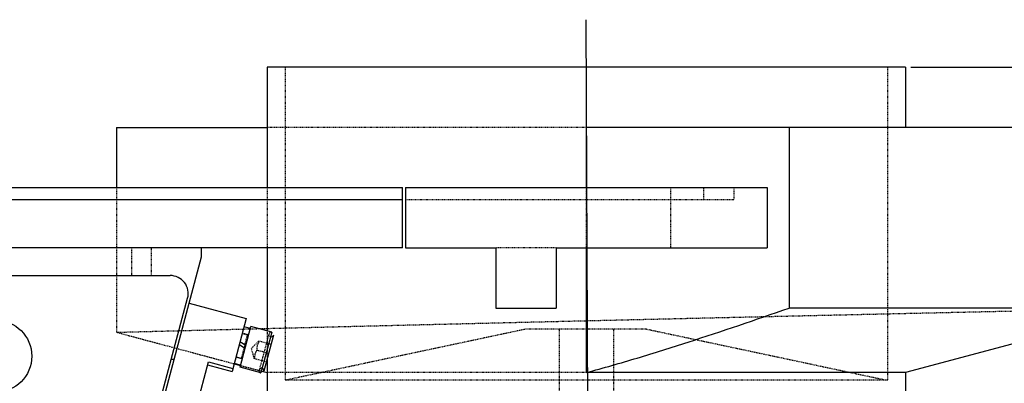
# Model space of a CAD drawing. Header units: millimetres. Extents: x -24622 to 57, y -1603 to 1112.
# Tile 175 of 219: x -627 to -464, y 694 to 754. Entities that reach past the tile are written whole.
import ezdxf
from ezdxf.lldxf.tags import DXFTag

# ---------------------------------------------------------------- set-up
doc = ezdxf.new("R2010")
doc.units = ezdxf.units.MM
doc.linetypes.add('HIDDEN', pattern=[0.2, 0.1, -0.1])
doc.layers.add('02___PRT_ALL_AXES', color=7, linetype='Continuous')
doc.layers.add('DEFAULT_2', color=8, linetype='HIDDEN')
tags = doc.linetypes.add('CENTER', pattern=[2, 1.25, -0.25, 0.25, -0.25]).pattern_tags.tags
tags[10:11] = [DXFTag(74, 4), DXFTag(75, 0), DXFTag(340, '0'), DXFTag(46, 1.0), DXFTag(50, 0.0), DXFTag(44, 0.0), DXFTag(45, 0.0)]
tags[8:9] = [DXFTag(74, 4), DXFTag(75, 0), DXFTag(340, '0'), DXFTag(46, 1.0), DXFTag(50, 0.0), DXFTag(44, 0.0), DXFTag(45, 0.0)]
tags[6:7] = [DXFTag(74, 4), DXFTag(75, 0), DXFTag(340, '0'), DXFTag(46, 1.0), DXFTag(50, 0.0), DXFTag(44, 0.0), DXFTag(45, 0.0)]
tags[4:5] = [DXFTag(74, 4), DXFTag(75, 0), DXFTag(340, '0'), DXFTag(46, 1.0), DXFTag(50, 0.0), DXFTag(44, 0.0), DXFTag(45, 0.0)]
doc.dimstyles.new('7', dxfattribs={"dimtxt": 7, "dimasz": 4.5, "dimexe": 0.7, "dimexo": 0.9, "dimgap": 1.8, "dimtad": 0, "dimtxsty": 'Standard', "dimblk": 'OPEN30', "dimcen": 0, "dimclrd": 5, "dimclre": 3, "dimclrt": 256, "dimadec": 0, "dimazin": 2, "dimtm": 1e-09, "dimtfac": 0.6, "dimtofl": 0, "dimtmove": 0, "dimatfit": 3, "dimldrblk": 'OPEN30', "dimfxl": 1, "dimtolj": 1, "dimarcsym": 0})

# ---------------------------------------------------------------- blocks, each defined once
blk = doc.blocks.new('_Open30')
at = {"color": 0, "linetype": 'ByBlock', "lineweight": -2}
for p, q in [((-1, 0.268), (0, 0)), ((0, 0), (-1, -0.268)), ((0, 0), (-1, 0))]:
    blk.add_line(p, q, dxfattribs=at)
blk = doc.blocks.new('*D121')
at = {"color": 3, "linetype": 'ByBlock', "lineweight": -2}
for p, q in [((-479.37, 746.12), (-393.33, 746.12)), ((-437.87, 586.12), (-393.33, 586.12))]:
    blk.add_line(p, q, dxfattribs=at)
at = {"color": 5, "linetype": 'ByBlock', "lineweight": -2}
for p, q in [((-394.03, 741.62), (-394.03, 686)), ((-394.03, 590.62), (-394.03, 646.24))]:
    blk.add_line(p, q, dxfattribs=at)
at = {"layer": 'Defpoints', "color": 0, "linetype": 'ByBlock'}
for p in [(-480.27, 746.12), (-394.03, 746.12), (-438.77, 586.12)]:
    blk.add_point(p, dxfattribs=at)
at = {"color": 5, "linetype": 'ByBlock', "lineweight": -2, "xscale": 4.5, "yscale": 4.5, "zscale": 4.5}
for p, rotation in [((-394.03, 746.12), 90), ((-394.03, 586.12), 270)]:
    blk.add_blockref('_Open30', p, dxfattribs=dict(at, rotation=rotation))
at = {"linetype": 'ByBlock', "insert": (-394.03, 666.12), "char_height": 7, "attachment_point": 5, "rotation": 90}
blk.add_mtext('\\A1;160%%P25', dxfattribs=at)

msp = doc.modelspace()

# ---------------------------------------------------------------- linework, layer by layer
at = {"color": 1, "linetype": 'CENTER', "ltscale": 4.7752}
msp.add_line((-532.653, 606.621), (-533.268, 754.009), dxfattribs=at)
at = {"color": 7, "linetype": 'Continuous'}
for p, q in [((-611.268, 736.119), (-611.268, 726.121)), ((-611.268, 736.119), (-586.268, 736.119)), ((-586.268, 736.119), (-586.268, 726.121)), ((-533.268, 736.119), (-533.268, 726.121)), ((-440.268, 736.119), (-533.268, 736.119)), ((-499.582, 736.119), (-499.582, 706.119)), ((-763.768, 726.121), (-563.768, 726.121)), ((-563.768, 716.121), (-563.768, 726.121)), ((-563.268, 726.121), (-563.268, 716.121)), ((-563.268, 726.121), (-503.268, 726.121)), ((-503.268, 726.121), (-503.268, 716.121)), ((-563.768, 716.121), (-763.768, 716.121)), ((-597.137, 714.621), (-597.137, 716.121)), ((-586.268, 716.121), (-586.268, 702.321)), ((-563.268, 716.121), (-548.268, 716.121)), ((-548.268, 716.121), (-548.268, 706.121)), ((-538.268, 716.121), (-538.268, 706.121)), ((-538.268, 716.121), (-503.268, 716.121)), ((-533.268, 716.121), (-533.268, 695.401)), ((-612.946, 655.621), (-597.137, 714.621)), ((-678.971, 711.521), (-602.36, 711.521)), ((-611.252, 663.745), (-599.462, 707.745)), ((-599.199, 706.925), (-589.733, 704.388)), ((-548.268, 706.121), (-538.268, 706.121)), ((-440.268, 706.119), (-499.582, 706.119)), ((-589.733, 704.388), (-592.088, 695.598)), ((-590.767, 696.279), (-588.955, 703.041)), ((-589.046, 702.703), (-590.108, 702.988)), ((-585.478, 702.109), (-588.955, 703.041)), ((-585.478, 702.109), (-587.289, 695.348)), ((-585.195, 701.619), (-586.799, 695.631)), ((-590.888, 700.078), (-589.918, 699.448)), ((-589.804, 699.873), (-590.774, 700.503)), ((-589.98, 699.987), (-590.094, 699.562)), ((-602.175, 697.621), (-601.692, 697.621)), ((-601.968, 674.952), (-596.016, 697.168)), ((-596.145, 696.685), (-592.088, 695.598)), ((-596.016, 697.168), (-591.959, 696.081)), ((-591.747, 696.87), (-590.685, 696.585)), ((-590.676, 696.618), (-591.739, 696.902)), ((-586.268, 697.615), (-586.268, 695.401)), ((-587.289, 695.348), (-590.767, 696.279)), ((-587.208, 695.653), (-586.268, 695.401)), ((-480.268, 695.401), (-533.268, 695.401))]:
    msp.add_line(p, q, dxfattribs=at)
at = {"color": 1, "linetype": 'CENTER', "ltscale": 40.64}
msp.add_line((-763.768, 724.121), (-563.768, 724.121), dxfattribs=at)
at = {"color": 7, "linetype": 'Continuous'}
msp.add_circle((-631.347, 698.121), 6, dxfattribs=at)
for centre, radius, start, end in [((-602.36, 708.521), 3, 345, 90), ((-585.581, 701.723), 0.4, 254.92552, 345), ((-587.186, 695.734), 0.4, 345, 75.07448)]:
    msp.add_arc(centre, radius, start, end, dxfattribs=at)
at = {"color": 7, "linetype": 'Continuous', "start_tangent": (0.9659258, 0.258819), "end_tangent": (0.944795, 0.3276622)}
msp.add_spline([(-533.268, 695.401), (-524.807, 697.824), (-516.379, 700.466), (-499.582, 706.119)], degree=3, dxfattribs=at)
at = {"layer": '02___PRT_ALL_AXES', "color": 7, "linetype": 'Continuous'}
for p, q in [((-586.268, 746.119), (-586.268, 736.119)), ((-480.268, 746.119), (-586.267, 746.119)), ((-480.268, 746.119), (-480.268, 736.119)), ((-440.268, 706.119), (-480.268, 695.401)), ((-586.268, 695.401), (-586.268, 691.121)), ((-480.268, 695.401), (-480.268, 691.121))]:
    msp.add_line(p, q, dxfattribs=at)
at = {"layer": '02___PRT_ALL_AXES', "color": 8, "linetype": 'HIDDEN'}
for p, q in [((-583.268, 746.119), (-583.268, 694.119)), ((-483.268, 746.119), (-483.268, 694.119)), ((-543.268, 702.622), (-583.268, 694.119)), ((-523.268, 702.622), (-543.268, 702.622)), ((-537.768, 702.622), (-537.768, 691.121)), ((-528.768, 702.622), (-528.768, 691.121)), ((-523.268, 702.622), (-483.268, 694.119)), ((-483.268, 694.119), (-583.268, 694.119))]:
    msp.add_line(p, q, dxfattribs=at)
at = {"layer": 'DEFAULT_2', "color": 8, "linetype": 'HIDDEN'}
for p, q in [((-533.268, 736.119), (-586.268, 736.119)), ((-611.268, 726.121), (-611.268, 702.1)), ((-586.268, 726.121), (-586.268, 716.121)), ((-533.268, 726.121), (-533.268, 716.121)), ((-519.268, 726.121), (-519.268, 716.121)), ((-513.768, 724.121), (-513.768, 726.121)), ((-508.768, 726.121), (-508.768, 724.121)), ((-563.268, 724.121), (-508.768, 724.121)), ((-608.787, 716.121), (-608.787, 711.521)), ((-605.487, 711.521), (-605.487, 716.121)), ((-538.268, 716.121), (-548.268, 716.121)), ((-611.268, 702.1), (-591.747, 696.87)), ((-590.457, 697.698), (-589.396, 701.658)), ((-589.536, 701.644), (-590.406, 701.877)), ((-589.396, 701.658), (-590.393, 701.925)), ((-589.98, 699.987), (-589.536, 701.644)), ((-585.973, 701.804), (-587.566, 695.859)), ((-586.268, 702.321), (-586.268, 697.615)), ((-589.654, 700.694), (-589.862, 699.913)), ((-587.67, 700.626), (-588.895, 699.401)), ((-585.609, 700.074), (-587.67, 700.626)), ((-590.094, 699.562), (-590.572, 697.78)), ((-588.895, 699.401), (-588.447, 697.728)), ((-587.929, 699.143), (-585.997, 698.625)), ((-590.457, 697.698), (-591.454, 697.965)), ((-591.441, 698.013), (-590.572, 697.78)), ((-590.685, 696.585), (-587.208, 695.653)), ((-586.385, 697.176), (-588.447, 697.728)), ((-533.268, 695.401), (-586.268, 695.401))]:
    msp.add_line(p, q, dxfattribs=at)
for centre, radius, start, end in [((-589.485, 701.837), 0.2, 255, 296.40459), ((-585.581, 701.723), 0.4, 75, 254.92552), ((-590.623, 697.587), 0.2, 33.59038, 75), ((-587.186, 695.734), 0.4, 75.07448, 255)]:
    msp.add_arc(centre, radius, start, end, dxfattribs=at)
for points, start_tangent, end_tangent in [([(-611.268, 702.1), (-586.221, 702.736), (-525.769, 704.198), (-465.315, 705.572), (-440.268, 706.119)], (0.9996684, 0.0257515), (0.9997666, 0.0216056)), ([(-587.929, 699.143), (-587.864, 699.902), (-587.541, 700.591)], (-0.0599153, 0.9982035), (0.5509899, 0.8345119)), ([(-588.317, 697.694), (-588.253, 698.453), (-587.929, 699.143)], (-0.0599153, 0.9982035), (0.5509899, 0.8345119))]:
    msp.add_spline(points, degree=3, dxfattribs=dict(at, start_tangent=start_tangent, end_tangent=end_tangent))

# ---------------------------------------------------------------- dimensions: what is measured, and where the dimension line sits
at = {"color": 5, "linetype": 'ByBlock'}
dim = msp.add_linear_dim(base=(-394.025, 746.119), p1=(-438.768, 586.121), p2=(-480.268, 746.119), angle=90, text='<>%%P25', dimstyle='7', dxfattribs=at)
dim.commit()
dim.dimension.update_dxf_attribs({"geometry": '*D121', "text_midpoint": (-394.025, 666.12)})

doc.saveas('drawing.dxf')
